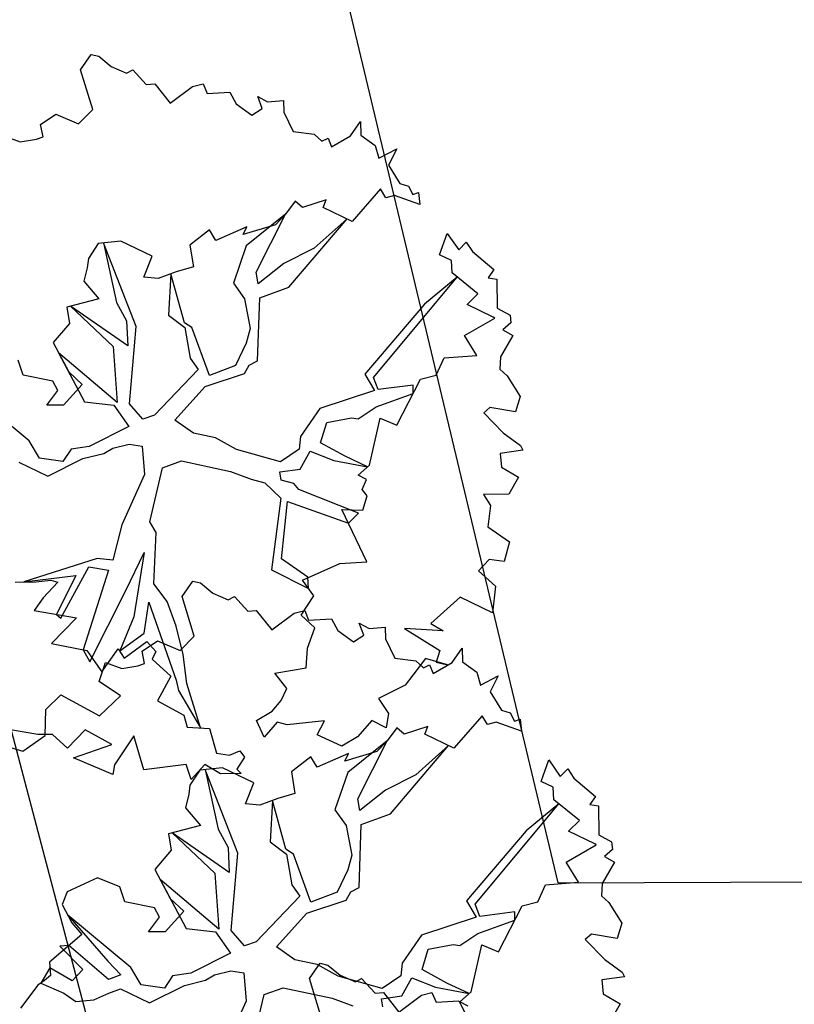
# Model space of a CAD drawing. Header units: metres. Extents: x 2643011 to 2643179, y 1217594 to 1217713.
# Tile 38 of 60: x 2643076 to 2643086, y 1217671 to 1217684. Entities that reach past the tile are written whole.
import ezdxf

# ---------------------------------------------------------------- set-up
doc = ezdxf.new("R2010")
doc.units = ezdxf.units.M
doc.linetypes.add('AUSGEZOGEN', pattern=[0])
for name, color, linetype in [('XR$1$_65377', 7, 'Continuous'), ('XR$1$_65397', 7, 'Continuous'), ('XR$1$_65398', 7, 'Continuous')]:
    doc.layers.add(name, color=color, linetype=linetype)

msp = doc.modelspace()

# ---------------------------------------------------------------- linework, layer by layer
at = {"layer": 'XR$1$_65377', "color": 96, "linetype": 'AUSGEZOGEN', "lineweight": 25, "transparency": 33554687}
for q in [(2643079.401, 1217688.001), (2643131.402, 1217672.395)]:
    msp.add_line((2643083.172, 1217672.191), q, dxfattribs=at)
at = {"layer": 'XR$1$_65397', "color": 12, "linetype": 'AUSGEZOGEN', "lineweight": 25, "transparency": 33554687}
msp.add_lwpolyline([(2643081.621, 1217661.823), (2643081.241, 1217661.898), (2643079.949, 1217662.552), (2643078.806, 1217663.557), (2643078.317, 1217664.196), (2643070.543, 1217693.697), (2643070.424, 1217694.817), (2643070.243, 1217698.399), (2643070.143, 1217698.981), (2643070.235, 1217699.599), (2643070.706, 1217700.141), (2643076.644, 1217706.284)], dxfattribs=at)
at = {"layer": 'XR$1$_65398', "color": 250, "linetype": 'AUSGEZOGEN', "lineweight": -3, "transparency": 33554687}
for p, q in [((2643076.608, 1217683.366), (2643076.755, 1217683.578)), ((2643076.755, 1217683.578), (2643076.861, 1217683.553)), ((2643076.861, 1217683.553), (2643077.03, 1217683.414)), ((2643077.03, 1217683.414), (2643077.241, 1217683.321)), ((2643076.776, 1217682.821), (2643076.608, 1217683.366)), ((2643077.241, 1217683.321), (2643077.326, 1217683.366)), ((2643077.326, 1217683.366), (2643077.512, 1217683.167)), ((2643077.512, 1217683.167), (2643077.628, 1217683.174)), ((2643077.628, 1217683.174), (2643077.838, 1217682.906)), ((2643077.838, 1217682.906), (2643078.148, 1217683.139)), ((2643078.148, 1217683.139), (2643078.292, 1217683.173)), ((2643078.292, 1217683.173), (2643078.347, 1217683.04)), ((2643078.347, 1217683.04), (2643078.661, 1217683.059)), ((2643078.661, 1217683.059), (2643078.746, 1217682.899)), ((2643079.105, 1217682.833), (2643079.043, 1217683.001)), ((2643079.043, 1217683.001), (2643079.179, 1217682.926)), ((2643078.746, 1217682.899), (2643078.963, 1217682.743)), ((2643078.963, 1217682.743), (2643079.105, 1217682.833)), ((2643079.179, 1217682.926), (2643079.397, 1217682.945)), ((2643079.397, 1217682.945), (2643079.401, 1217682.784)), ((2643076.057, 1217682.616), (2643076.27, 1217682.755)), ((2643076.27, 1217682.755), (2643076.583, 1217682.623)), ((2643076.583, 1217682.623), (2643076.776, 1217682.821)), ((2643079.401, 1217682.784), (2643079.53, 1217682.517)), ((2643076.093, 1217682.446), (2643076.057, 1217682.616)), ((2643080.318, 1217682.457), (2643080.457, 1217682.654)), ((2643080.457, 1217682.654), (2643080.46, 1217682.467)), ((2643075.557, 1217682.46), (2643075.778, 1217682.376)), ((2643076.002, 1217682.413), (2643076.093, 1217682.446)), ((2643079.53, 1217682.517), (2643079.82, 1217682.48)), ((2643079.82, 1217682.48), (2643079.924, 1217682.385)), ((2643079.924, 1217682.385), (2643080.009, 1217682.429)), ((2643080.009, 1217682.429), (2643080.057, 1217682.308)), ((2643080.057, 1217682.308), (2643080.318, 1217682.457)), ((2643080.46, 1217682.467), (2643080.657, 1217682.327)), ((2643075.778, 1217682.376), (2643076.002, 1217682.413)), ((2643080.657, 1217682.327), (2643080.708, 1217682.15)), ((2643080.708, 1217682.15), (2643080.953, 1217682.279)), ((2643080.953, 1217682.279), (2643080.838, 1217682.056)), ((2643080.838, 1217682.056), (2643080.998, 1217681.805)), ((2643080.998, 1217681.805), (2643081.114, 1217681.769)), ((2643081.114, 1217681.769), (2643081.174, 1217681.654)), ((2643080.729, 1217681.729), (2643080.343, 1217681.282)), ((2643080.805, 1217681.606), (2643080.729, 1217681.729)), ((2643080.922, 1217681.641), (2643080.805, 1217681.606)), ((2643081.273, 1217681.517), (2643080.922, 1217681.641)), ((2643081.174, 1217681.654), (2643081.253, 1217681.68)), ((2643081.253, 1217681.68), (2643081.273, 1217681.517)), ((2643079.56, 1217681.56), (2643079.426, 1217681.381)), ((2643079.658, 1217681.476), (2643079.56, 1217681.56)), ((2643079.983, 1217681.578), (2643079.658, 1217681.476)), ((2643079.944, 1217681.476), (2643079.983, 1217681.578)), ((2643080.343, 1217681.282), (2643079.944, 1217681.476)), ((2643079.426, 1217681.381), (2643078.884, 1217680.945)), ((2643079.02, 1217680.584), (2643079.426, 1217681.381)), ((2643079.426, 1217681.381), (2643079.286, 1217681.238)), ((2643078.895, 1217681.209), (2643078.466, 1217681.021)), ((2643079.286, 1217681.238), (2643078.844, 1217681.101)), ((2643078.844, 1217681.101), (2643078.895, 1217681.209)), ((2643079.469, 1217680.377), (2643080.271, 1217681.317)), ((2643080.271, 1217681.317), (2643079.82, 1217680.913)), ((2643078.379, 1217681.165), (2643078.11, 1217680.957)), ((2643078.466, 1217681.021), (2643078.379, 1217681.165)), ((2643081.543, 1217680.822), (2643081.645, 1217681.119)), ((2643081.645, 1217681.119), (2643081.805, 1217680.89)), ((2643076.85, 1217680.98), (2643076.716, 1217680.774)), ((2643077.163, 1217681.01), (2643076.85, 1217680.98)), ((2643077.372, 1217679.838), (2643076.924, 1217680.987)), ((2643076.924, 1217680.987), (2643077.105, 1217680.169)), ((2643077.595, 1217680.805), (2643077.163, 1217681.01)), ((2643078.11, 1217680.957), (2643078.159, 1217680.659)), ((2643078.884, 1217680.945), (2643078.709, 1217680.435)), ((2643081.805, 1217680.89), (2643081.909, 1217680.999)), ((2643081.909, 1217680.999), (2643081.993, 1217680.87)), ((2643077.478, 1217680.516), (2643077.595, 1217680.805)), ((2643079.82, 1217680.913), (2643079.404, 1217680.706)), ((2643081.707, 1217680.746), (2643081.543, 1217680.822)), ((2643081.993, 1217680.87), (2643082.287, 1217680.62)), ((2643076.716, 1217680.774), (2643076.702, 1217680.647)), ((2643079.404, 1217680.706), (2643079.05, 1217680.426)), ((2643081.717, 1217680.574), (2643081.707, 1217680.746)), ((2643076.702, 1217680.647), (2643076.654, 1217680.46)), ((2643077.925, 1217680.59), (2643077.677, 1217680.497)), ((2643077.849, 1217680.561), (2643077.819, 1217679.993)), ((2643078.035, 1217679.891), (2643077.849, 1217680.561)), ((2643078.159, 1217680.659), (2643077.925, 1217680.59)), ((2643079.05, 1217680.426), (2643079.02, 1217680.584)), ((2643082.068, 1217680.288), (2643081.717, 1217680.574)), ((2643082.287, 1217680.62), (2643082.21, 1217680.509)), ((2643076.654, 1217680.46), (2643076.862, 1217680.218)), ((2643077.677, 1217680.497), (2643077.478, 1217680.516)), ((2643078.709, 1217680.435), (2643078.862, 1217680.219)), ((2643080.636, 1217679.139), (2643081.785, 1217680.518)), ((2643081.785, 1217680.518), (2643081.333, 1217680.144)), ((2643082.21, 1217680.509), (2643082.328, 1217680.491)), ((2643082.328, 1217680.491), (2643082.335, 1217680.089)), ((2643079.071, 1217680.232), (2643079.469, 1217680.377)), ((2643081.919, 1217680.14), (2643082.068, 1217680.288)), ((2643076.862, 1217680.218), (2643076.42, 1217680.105)), ((2643077.105, 1217680.169), (2643077.238, 1217679.915)), ((2643078.862, 1217680.219), (2643078.941, 1217679.813)), ((2643079.041, 1217679.367), (2643079.071, 1217680.232)), ((2643081.333, 1217680.144), (2643080.516, 1217679.184)), ((2643082.28, 1217679.967), (2643081.919, 1217680.14)), ((2643076.42, 1217680.105), (2643076.457, 1217679.881)), ((2643077.257, 1217679.573), (2643076.473, 1217680.118)), ((2643076.473, 1217680.118), (2643077.057, 1217679.564)), ((2643077.819, 1217679.993), (2643078.042, 1217679.825)), ((2643082.335, 1217680.089), (2643082.51, 1217679.992)), ((2643082.51, 1217679.992), (2643082.521, 1217679.89)), ((2643076.457, 1217679.881), (2643076.234, 1217679.617)), ((2643077.238, 1217679.915), (2643077.257, 1217679.573)), ((2643078.14, 1217679.823), (2643078.035, 1217679.891)), ((2643081.883, 1217679.716), (2643082.3, 1217679.951)), ((2643082.3, 1217679.951), (2643082.28, 1217679.967)), ((2643082.521, 1217679.89), (2643082.41, 1217679.793)), ((2643077.283, 1217678.776), (2643077.372, 1217679.838)), ((2643078.042, 1217679.825), (2643078.117, 1217679.405)), ((2643078.379, 1217679.165), (2643078.14, 1217679.823)), ((2643078.941, 1217679.813), (2643078.886, 1217679.61)), ((2643082.41, 1217679.793), (2643082.548, 1217679.715)), ((2643076.234, 1217679.617), (2643076.446, 1217679.215)), ((2643078.886, 1217679.61), (2643078.74, 1217679.301)), ((2643082.056, 1217679.44), (2643081.883, 1217679.716)), ((2643082.548, 1217679.715), (2643082.379, 1217679.421)), ((2643077.111, 1217678.794), (2643076.307, 1217679.478)), ((2643076.307, 1217679.478), (2643076.664, 1217678.801)), ((2643077.057, 1217679.564), (2643077.111, 1217678.794)), ((2643075.822, 1217679.168), (2643075.752, 1217679.374)), ((2643078.117, 1217679.405), (2643078.227, 1217679.247)), ((2643078.926, 1217679.307), (2643079.041, 1217679.367)), ((2643081.495, 1217679.171), (2643081.603, 1217679.406)), ((2643081.603, 1217679.406), (2643082.056, 1217679.44)), ((2643082.379, 1217679.421), (2643082.37, 1217679.254)), ((2643076.446, 1217679.215), (2643076.63, 1217679.042)), ((2643078.227, 1217679.247), (2643077.624, 1217678.62)), ((2643078.323, 1217679.016), (2643078.863, 1217679.192)), ((2643078.74, 1217679.301), (2643078.379, 1217679.165)), ((2643078.863, 1217679.192), (2643078.926, 1217679.307)), ((2643080.516, 1217679.184), (2643080.65, 1217678.957)), ((2643082.37, 1217679.254), (2643082.473, 1217679.162)), ((2643076.228, 1217679.085), (2643075.822, 1217679.168)), ((2643076.295, 1217678.958), (2643076.228, 1217679.085)), ((2643076.63, 1217679.042), (2643076.374, 1217678.757)), ((2643080.697, 1217678.971), (2643080.636, 1217679.139)), ((2643080.955, 1217678.481), (2643081.281, 1217679.116)), ((2643081.281, 1217679.116), (2643081.495, 1217679.171)), ((2643082.473, 1217679.162), (2643082.65, 1217678.877)), ((2643075.904, 1217678.265), (2643075.038, 1217678.986)), ((2643076.145, 1217678.759), (2643076.295, 1217678.958)), ((2643077.903, 1217678.551), (2643078.323, 1217679.016)), ((2643080.65, 1217678.957), (2643079.899, 1217678.712)), ((2643080.67, 1217678.736), (2643081.18, 1217678.919)), ((2643081.179, 1217679.031), (2643080.697, 1217678.971)), ((2643081.18, 1217678.919), (2643081.179, 1217679.031)), ((2643076.664, 1217678.801), (2643077.065, 1217678.758)), ((2643077.465, 1217678.563), (2643077.283, 1217678.776)), ((2643082.65, 1217678.877), (2643082.587, 1217678.666)), ((2643076.374, 1217678.757), (2643076.145, 1217678.759)), ((2643077.065, 1217678.758), (2643077.274, 1217678.463)), ((2643079.899, 1217678.712), (2643079.631, 1217678.327)), ((2643080.423, 1217678.568), (2643080.67, 1217678.736)), ((2643082.233, 1217678.723), (2643082.148, 1217678.651)), ((2643082.148, 1217678.651), (2643082.416, 1217678.375)), ((2643082.587, 1217678.666), (2643082.233, 1217678.723)), ((2643077.624, 1217678.62), (2643077.465, 1217678.563)), ((2643078.159, 1217678.374), (2643077.903, 1217678.551)), ((2643079.905, 1217678.24), (2643079.991, 1217678.517)), ((2643079.991, 1217678.517), (2643080.333, 1217678.585)), ((2643080.333, 1217678.585), (2643080.423, 1217678.568)), ((2643080.581, 1217677.932), (2643080.727, 1217678.577)), ((2643080.727, 1217678.577), (2643080.955, 1217678.481)), ((2643077.274, 1217678.463), (2643076.729, 1217678.187)), ((2643078.465, 1217678.307), (2643078.159, 1217678.374)), ((2643082.416, 1217678.375), (2643082.654, 1217678.203)), ((2643076.043, 1217678.03), (2643075.904, 1217678.265)), ((2643078.754, 1217678.147), (2643078.465, 1217678.307)), ((2643079.631, 1217678.327), (2643079.615, 1217678.153)), ((2643080.247, 1217678.054), (2643079.905, 1217678.24)), ((2643076.478, 1217678.151), (2643076.365, 1217677.984)), ((2643076.729, 1217678.187), (2643076.478, 1217678.151)), ((2643076.642, 1217678.022), (2643076.93, 1217678.092)), ((2643076.93, 1217678.092), (2643077.052, 1217678.168)), ((2643077.052, 1217678.168), (2643077.278, 1217678.222)), ((2643077.278, 1217678.222), (2643077.456, 1217678.192)), ((2643077.456, 1217678.192), (2643077.487, 1217677.803)), ((2643079.356, 1217677.978), (2643078.754, 1217678.147)), ((2643079.615, 1217678.153), (2643079.356, 1217677.978)), ((2643079.626, 1217677.877), (2643079.766, 1217678.124)), ((2643079.766, 1217678.124), (2643080.088, 1217677.997)), ((2643082.687, 1217678.14), (2643082.375, 1217678.095)), ((2643082.375, 1217678.095), (2643082.395, 1217677.904)), ((2643082.654, 1217678.203), (2643082.687, 1217678.14)), ((2643075.761, 1217677.974), (2643076.16, 1217677.779)), ((2643076.365, 1217677.984), (2643076.043, 1217678.03)), ((2643076.16, 1217677.779), (2643076.642, 1217678.022)), ((2643077.736, 1217677.895), (2643077.995, 1217677.99)), ((2643077.995, 1217677.99), (2643078.669, 1217677.847)), ((2643080.088, 1217677.997), (2643080.554, 1217677.909)), ((2643080.554, 1217677.909), (2643080.247, 1217678.054)), ((2643077.559, 1217677.154), (2643077.736, 1217677.895)), ((2643078.669, 1217677.847), (2643078.954, 1217677.738)), ((2643079.349, 1217677.839), (2643079.626, 1217677.877)), ((2643079.366, 1217677.724), (2643079.349, 1217677.839)), ((2643080.425, 1217677.796), (2643080.581, 1217677.932)), ((2643082.395, 1217677.904), (2643082.628, 1217677.769)), ((2643077.487, 1217677.803), (2643077.175, 1217677.114)), ((2643078.954, 1217677.738), (2643079.143, 1217677.688)), ((2643079.143, 1217677.688), (2643079.361, 1217677.478)), ((2643079.54, 1217677.681), (2643079.366, 1217677.724)), ((2643080.538, 1217677.736), (2643080.425, 1217677.796)), ((2643080.477, 1217677.596), (2643080.538, 1217677.736)), ((2643082.628, 1217677.769), (2643082.493, 1217677.535)), ((2643079.61, 1217677.598), (2643079.54, 1217677.681)), ((2643080.43, 1217677.274), (2643079.61, 1217677.598)), ((2643080.549, 1217677.51), (2643080.477, 1217677.596)), ((2643079.361, 1217677.478), (2643079.233, 1217676.492)), ((2643079.368, 1217676.645), (2643079.454, 1217677.435)), ((2643079.454, 1217677.435), (2643080.289, 1217677.134)), ((2643080.489, 1217677.316), (2643080.549, 1217677.51)), ((2643082.493, 1217677.535), (2643082.144, 1217677.529)), ((2643082.144, 1217677.529), (2643082.241, 1217677.376)), ((2643080.541, 1217676.603), (2643080.198, 1217677.325)), ((2643080.198, 1217677.325), (2643080.489, 1217677.316)), ((2643082.241, 1217677.376), (2643082.204, 1217677.086)), ((2643077.648, 1217677.008), (2643077.559, 1217677.154)), ((2643080.289, 1217677.134), (2643080.43, 1217677.274)), ((2643077.175, 1217677.114), (2643077.053, 1217676.628)), ((2643082.204, 1217677.086), (2643082.502, 1217676.88)), ((2643077.614, 1217676.303), (2643077.648, 1217677.008)), ((2643082.502, 1217676.88), (2643082.429, 1217676.61)), ((2643076.837, 1217676.649), (2643075.828, 1217676.327)), ((2643077.053, 1217676.628), (2643076.837, 1217676.649)), ((2643077.231, 1217676.209), (2643077.484, 1217676.732)), ((2643077.484, 1217676.732), (2643077.342, 1217675.846)), ((2643079.733, 1217676.393), (2643079.368, 1217676.645)), ((2643082.225, 1217676.637), (2643082.077, 1217676.478)), ((2643082.429, 1217676.61), (2643082.225, 1217676.637)), ((2643076.338, 1217675.831), (2643076.723, 1217676.536)), ((2643076.992, 1217676.488), (2643076.644, 1217675.395)), ((2643076.723, 1217676.536), (2643076.992, 1217676.488)), ((2643079.233, 1217676.492), (2643079.74, 1217676.238)), ((2643079.657, 1217676.353), (2643080.173, 1217676.582)), ((2643080.173, 1217676.582), (2643080.541, 1217676.603)), ((2643082.077, 1217676.478), (2643082.312, 1217676.267)), ((2643075.828, 1217676.327), (2643076.544, 1217676.414)), ((2643075.995, 1217676.329), (2643076.199, 1217676.352)), ((2643076.199, 1217676.352), (2643076.296, 1217676.322)), ((2643076.544, 1217676.414), (2643076.279, 1217675.882)), ((2643078.004, 1217676.126), (2643078.151, 1217676.339)), ((2643078.151, 1217676.339), (2643078.257, 1217676.314)), ((2643079.813, 1217676.138), (2643079.657, 1217676.353)), ((2643079.74, 1217676.238), (2643079.733, 1217676.393)), ((2643075.711, 1217676.326), (2643075.995, 1217676.329)), ((2643076.296, 1217676.322), (2643076.096, 1217676.108)), ((2643076.736, 1217675.23), (2643077.231, 1217676.209)), ((2643077.797, 1217676.059), (2643077.614, 1217676.303)), ((2643078.257, 1217676.314), (2643078.426, 1217676.175)), ((2643082.312, 1217676.267), (2643082.271, 1217675.905)), ((2643076.096, 1217676.108), (2643075.971, 1217675.934)), ((2643078.172, 1217675.582), (2643078.004, 1217676.126)), ((2643078.426, 1217676.175), (2643078.638, 1217676.082)), ((2643078.638, 1217676.082), (2643078.722, 1217676.127)), ((2643078.722, 1217676.127), (2643078.908, 1217675.927)), ((2643079.642, 1217675.87), (2643079.813, 1217676.138)), ((2643081.824, 1217676.117), (2643081.421, 1217675.754)), ((2643082.271, 1217675.905), (2643081.824, 1217676.117)), ((2643075.971, 1217675.934), (2643076.552, 1217675.835)), ((2643077.485, 1217675.625), (2643077.546, 1217676.051)), ((2643077.546, 1217676.051), (2643077.922, 1217674.979)), ((2643077.922, 1217675.72), (2643077.797, 1217676.059)), ((2643078.908, 1217675.927), (2643079.024, 1217675.935)), ((2643079.024, 1217675.935), (2643079.235, 1217675.667)), ((2643079.544, 1217675.9), (2643079.689, 1217675.934)), ((2643079.689, 1217675.934), (2643079.743, 1217675.8)), ((2643076.552, 1217675.835), (2643076.21, 1217675.481)), ((2643076.279, 1217675.882), (2643076.338, 1217675.831)), ((2643077.342, 1217675.846), (2643077.147, 1217675.379)), ((2643079.235, 1217675.667), (2643079.544, 1217675.9)), ((2643079.829, 1217675.698), (2643079.642, 1217675.87)), ((2643079.743, 1217675.8), (2643080.058, 1217675.819)), ((2643080.058, 1217675.819), (2643080.142, 1217675.659)), ((2643078.02, 1217675.328), (2643077.922, 1217675.72)), ((2643079.729, 1217675.418), (2643079.829, 1217675.698)), ((2643080.142, 1217675.659), (2643080.359, 1217675.504)), ((2643080.501, 1217675.594), (2643080.439, 1217675.762)), ((2643080.439, 1217675.762), (2643080.575, 1217675.687)), ((2643080.575, 1217675.687), (2643080.793, 1217675.705)), ((2643080.793, 1217675.705), (2643080.797, 1217675.545)), ((2643081.592, 1217675.655), (2643081.062, 1217675.688)), ((2643081.062, 1217675.688), (2643081.545, 1217675.387)), ((2643081.421, 1217675.754), (2643081.592, 1217675.655)), ((2643077.147, 1217675.379), (2643077.485, 1217675.625)), ((2643077.979, 1217675.383), (2643078.172, 1217675.582)), ((2643080.359, 1217675.504), (2643080.501, 1217675.594)), ((2643080.797, 1217675.545), (2643080.926, 1217675.278)), ((2643076.21, 1217675.481), (2643076.693, 1217675.385)), ((2643076.644, 1217675.395), (2643076.736, 1217675.23)), ((2643076.903, 1217675.09), (2643077.128, 1217675.409)), ((2643077.128, 1217675.409), (2643077.209, 1217675.278)), ((2643077.209, 1217675.278), (2643077.52, 1217675.508)), ((2643077.454, 1217675.377), (2643077.666, 1217675.516)), ((2643077.52, 1217675.508), (2643077.645, 1217675.373)), ((2643077.666, 1217675.516), (2643077.979, 1217675.383)), ((2643079.709, 1217675.149), (2643079.729, 1217675.418)), ((2643081.545, 1217675.387), (2643081.495, 1217675.226)), ((2643081.714, 1217675.218), (2643081.854, 1217675.415)), ((2643081.854, 1217675.415), (2643081.856, 1217675.227)), ((2643076.693, 1217675.385), (2643076.903, 1217675.09)), ((2643077.489, 1217675.206), (2643077.454, 1217675.377)), ((2643077.645, 1217675.373), (2643077.594, 1217675.265)), ((2643077.594, 1217675.265), (2643077.851, 1217675.034)), ((2643078.067, 1217674.932), (2643078.02, 1217675.328)), ((2643080.926, 1217675.278), (2643081.216, 1217675.241)), ((2643081.35, 1217675.273), (2643081.173, 1217675.044)), ((2643081.65, 1217675.188), (2643081.35, 1217675.273)), ((2643076.864, 1217674.958), (2643076.953, 1217675.221)), ((2643076.953, 1217675.221), (2643077.175, 1217675.137)), ((2643077.175, 1217675.137), (2643077.398, 1217675.174)), ((2643077.398, 1217675.174), (2643077.489, 1217675.206)), ((2643079.278, 1217675.072), (2643079.709, 1217675.149)), ((2643081.216, 1217675.241), (2643081.32, 1217675.146)), ((2643081.32, 1217675.146), (2643081.405, 1217675.19)), ((2643081.405, 1217675.19), (2643081.453, 1217675.069)), ((2643081.453, 1217675.069), (2643081.714, 1217675.218)), ((2643081.495, 1217675.226), (2643081.65, 1217675.188)), ((2643081.856, 1217675.227), (2643082.053, 1217675.088)), ((2643077.851, 1217675.034), (2643077.667, 1217674.694)), ((2643079.443, 1217674.862), (2643079.278, 1217675.072)), ((2643081.173, 1217675.044), (2643081.068, 1217674.908)), ((2643082.053, 1217675.088), (2643082.104, 1217674.91)), ((2643082.104, 1217674.91), (2643082.349, 1217675.039)), ((2643082.349, 1217675.039), (2643082.235, 1217674.817)), ((2643077.157, 1217674.761), (2643076.864, 1217674.958)), ((2643077.922, 1217674.979), (2643077.956, 1217674.834)), ((2643078.256, 1217674.32), (2643078.067, 1217674.932)), ((2643079.367, 1217674.698), (2643079.443, 1217674.862)), ((2643081.068, 1217674.908), (2643080.703, 1217674.727)), ((2643076.133, 1217674.572), (2643076.338, 1217674.777)), ((2643076.338, 1217674.777), (2643076.868, 1217674.489)), ((2643076.868, 1217674.489), (2643077.157, 1217674.761)), ((2643077.956, 1217674.834), (2643078.256, 1217674.32)), ((2643080.703, 1217674.727), (2643080.841, 1217674.518)), ((2643082.235, 1217674.817), (2643082.394, 1217674.565)), ((2643077.667, 1217674.694), (2643078.028, 1217674.494)), ((2643079.241, 1217674.551), (2643079.367, 1217674.698)), ((2643076.121, 1217674.215), (2643076.133, 1217674.572)), ((2643078.028, 1217674.494), (2643078.075, 1217674.33)), ((2643079.025, 1217674.425), (2643079.241, 1217674.551)), ((2643080.841, 1217674.518), (2643080.808, 1217674.323)), ((2643082.126, 1217674.489), (2643081.74, 1217674.043)), ((2643082.202, 1217674.367), (2643082.126, 1217674.489)), ((2643082.394, 1217674.565), (2643082.51, 1217674.53)), ((2643082.51, 1217674.53), (2643082.57, 1217674.415)), ((2643082.57, 1217674.415), (2643082.649, 1217674.441)), ((2643082.649, 1217674.441), (2643082.669, 1217674.278)), ((2643078.075, 1217674.33), (2643078.381, 1217674.314)), ((2643078.381, 1217674.314), (2643078.479, 1217673.975)), ((2643079.131, 1217674.195), (2643079.025, 1217674.425)), ((2643079.31, 1217674.398), (2643079.131, 1217674.195)), ((2643079.448, 1217674.363), (2643079.31, 1217674.398)), ((2643079.96, 1217674.416), (2643079.448, 1217674.363)), ((2643079.859, 1217674.228), (2643079.96, 1217674.416)), ((2643080.609, 1217674.423), (2643080.415, 1217674.197)), ((2643080.808, 1217674.323), (2643080.609, 1217674.423)), ((2643080.956, 1217674.32), (2643080.823, 1217674.142)), ((2643081.054, 1217674.237), (2643080.956, 1217674.32)), ((2643081.379, 1217674.339), (2643081.054, 1217674.237)), ((2643081.34, 1217674.237), (2643081.379, 1217674.339)), ((2643082.319, 1217674.402), (2643082.202, 1217674.367)), ((2643082.669, 1217674.278), (2643082.319, 1217674.402)), ((2643076.02, 1217674.231), (2643075.648, 1217674.293)), ((2643075.814, 1217673.999), (2643076.121, 1217674.215)), ((2643076.222, 1217674.229), (2643076.02, 1217674.231)), ((2643076.429, 1217674.041), (2643076.222, 1217674.229)), ((2643076.674, 1217674.294), (2643076.429, 1217674.041)), ((2643077.039, 1217674.092), (2643076.674, 1217674.294)), ((2643077.339, 1217674.212), (2643077.077, 1217673.815)), ((2643077.477, 1217673.744), (2643077.339, 1217674.212)), ((2643080.197, 1217674.07), (2643079.859, 1217674.228)), ((2643080.415, 1217674.197), (2643080.197, 1217674.07)), ((2643081.74, 1217674.043), (2643081.34, 1217674.237)), ((2643075.491, 1217674.099), (2643075.814, 1217673.999)), ((2643076.513, 1217673.911), (2643077.039, 1217674.092)), ((2643080.823, 1217674.142), (2643080.281, 1217673.706)), ((2643080.417, 1217673.345), (2643080.823, 1217674.142)), ((2643080.823, 1217674.142), (2643080.682, 1217673.998)), ((2643080.866, 1217673.138), (2643081.667, 1217674.078)), ((2643081.667, 1217674.078), (2643081.216, 1217673.674)), ((2643077.051, 1217673.682), (2643076.513, 1217673.911)), ((2643078.479, 1217673.975), (2643078.657, 1217673.945)), ((2643078.657, 1217673.945), (2643078.797, 1217674.008)), ((2643078.86, 1217673.918), (2643078.757, 1217673.755)), ((2643078.797, 1217674.008), (2643078.86, 1217673.918)), ((2643079.775, 1217673.925), (2643079.506, 1217673.718)), ((2643079.862, 1217673.782), (2643079.775, 1217673.925)), ((2643080.292, 1217673.97), (2643079.862, 1217673.782)), ((2643080.682, 1217673.998), (2643080.241, 1217673.862)), ((2643080.241, 1217673.862), (2643080.292, 1217673.97)), ((2643077.077, 1217673.815), (2643077.051, 1217673.682)), ((2643078.059, 1217673.819), (2643077.477, 1217673.744)), ((2643078.129, 1217673.613), (2643078.059, 1217673.819)), ((2643078.317, 1217673.82), (2643078.129, 1217673.613)), ((2643078.559, 1217673.771), (2643078.247, 1217673.741)), ((2643078.532, 1217673.691), (2643078.317, 1217673.82)), ((2643078.991, 1217673.566), (2643078.559, 1217673.771)), ((2643082.94, 1217673.583), (2643083.042, 1217673.88)), ((2643083.042, 1217673.88), (2643083.201, 1217673.651)), ((2643078.247, 1217673.741), (2643078.112, 1217673.535)), ((2643078.768, 1217672.599), (2643078.32, 1217673.748)), ((2643078.32, 1217673.748), (2643078.501, 1217672.929)), ((2643078.816, 1217673.694), (2643078.532, 1217673.691)), ((2643078.757, 1217673.755), (2643078.816, 1217673.694)), ((2643079.506, 1217673.718), (2643079.555, 1217673.42)), ((2643080.281, 1217673.706), (2643080.105, 1217673.196)), ((2643081.216, 1217673.674), (2643080.8, 1217673.466)), ((2643083.201, 1217673.651), (2643083.305, 1217673.76)), ((2643083.305, 1217673.76), (2643083.389, 1217673.631)), ((2643083.389, 1217673.631), (2643083.683, 1217673.38)), ((2643078.112, 1217673.535), (2643078.098, 1217673.408)), ((2643078.874, 1217673.276), (2643078.991, 1217673.566)), ((2643083.103, 1217673.507), (2643082.94, 1217673.583)), ((2643083.113, 1217673.334), (2643083.103, 1217673.507)), ((2643078.098, 1217673.408), (2643078.05, 1217673.221)), ((2643079.555, 1217673.42), (2643079.321, 1217673.35)), ((2643080.8, 1217673.466), (2643080.446, 1217673.187)), ((2643083.683, 1217673.38), (2643083.606, 1217673.27)), ((2643078.05, 1217673.221), (2643078.259, 1217672.979)), ((2643079.073, 1217673.258), (2643078.874, 1217673.276)), ((2643079.321, 1217673.35), (2643079.073, 1217673.258)), ((2643079.245, 1217673.322), (2643079.215, 1217672.754)), ((2643079.431, 1217672.652), (2643079.245, 1217673.322)), ((2643080.446, 1217673.187), (2643080.417, 1217673.345)), ((2643082.032, 1217671.9), (2643083.181, 1217673.279)), ((2643083.181, 1217673.279), (2643082.73, 1217672.905)), ((2643083.464, 1217673.049), (2643083.113, 1217673.334)), ((2643083.606, 1217673.27), (2643083.724, 1217673.251)), ((2643083.724, 1217673.251), (2643083.731, 1217672.85)), ((2643080.105, 1217673.196), (2643080.258, 1217672.979)), ((2643080.467, 1217672.993), (2643080.866, 1217673.138)), ((2643078.259, 1217672.979), (2643077.816, 1217672.866)), ((2643080.258, 1217672.979), (2643080.337, 1217672.573)), ((2643080.437, 1217672.128), (2643080.467, 1217672.993)), ((2643083.315, 1217672.9), (2643083.464, 1217673.049)), ((2643077.816, 1217672.866), (2643077.853, 1217672.642)), ((2643078.653, 1217672.334), (2643077.869, 1217672.879)), ((2643077.869, 1217672.879), (2643078.453, 1217672.325)), ((2643078.501, 1217672.929), (2643078.635, 1217672.676)), ((2643082.73, 1217672.905), (2643081.912, 1217671.944)), ((2643083.676, 1217672.728), (2643083.315, 1217672.9)), ((2643083.731, 1217672.85), (2643083.906, 1217672.753)), ((2643079.215, 1217672.754), (2643079.439, 1217672.586)), ((2643083.28, 1217672.476), (2643083.696, 1217672.712)), ((2643083.696, 1217672.712), (2643083.676, 1217672.728)), ((2643083.906, 1217672.753), (2643083.917, 1217672.651)), ((2643077.853, 1217672.642), (2643077.63, 1217672.377)), ((2643078.635, 1217672.676), (2643078.653, 1217672.334)), ((2643078.679, 1217671.537), (2643078.768, 1217672.599)), ((2643079.536, 1217672.584), (2643079.431, 1217672.652)), ((2643079.439, 1217672.586), (2643079.513, 1217672.166)), ((2643079.775, 1217671.926), (2643079.536, 1217672.584)), ((2643080.337, 1217672.573), (2643080.282, 1217672.371)), ((2643083.917, 1217672.651), (2643083.807, 1217672.554)), ((2643083.807, 1217672.554), (2643083.944, 1217672.476)), ((2643083.452, 1217672.201), (2643083.28, 1217672.476)), ((2643083.944, 1217672.476), (2643083.775, 1217672.182)), ((2643077.63, 1217672.377), (2643077.842, 1217671.976)), ((2643078.453, 1217672.325), (2643078.508, 1217671.555)), ((2643080.282, 1217672.371), (2643080.136, 1217672.062)), ((2643076.84, 1217672.258), (2643076.427, 1217672.067)), ((2643077.148, 1217672.135), (2643076.84, 1217672.258)), ((2643078.508, 1217671.555), (2643077.703, 1217672.238)), ((2643077.703, 1217672.238), (2643078.06, 1217671.562)), ((2643079.513, 1217672.166), (2643079.624, 1217672.008)), ((2643082.891, 1217671.932), (2643082.999, 1217672.166)), ((2643082.999, 1217672.166), (2643083.452, 1217672.201)), ((2643083.775, 1217672.182), (2643083.766, 1217672.015)), ((2643076.427, 1217672.067), (2643076.356, 1217671.895)), ((2643077.218, 1217671.929), (2643077.148, 1217672.135)), ((2643079.624, 1217672.008), (2643079.02, 1217671.381)), ((2643080.136, 1217672.062), (2643079.775, 1217671.926)), ((2643080.259, 1217671.953), (2643080.322, 1217672.067)), ((2643080.322, 1217672.067), (2643080.437, 1217672.128)), ((2643083.766, 1217672.015), (2643083.869, 1217671.922)), ((2643076.356, 1217671.895), (2643076.489, 1217671.641)), ((2643077.625, 1217671.846), (2643077.218, 1217671.929)), ((2643077.842, 1217671.976), (2643078.026, 1217671.802)), ((2643079.719, 1217671.776), (2643080.259, 1217671.953)), ((2643081.912, 1217671.944), (2643082.047, 1217671.718)), ((2643082.094, 1217671.731), (2643082.032, 1217671.9)), ((2643082.352, 1217671.242), (2643082.677, 1217671.877)), ((2643082.677, 1217671.877), (2643082.891, 1217671.932)), ((2643083.869, 1217671.922), (2643084.046, 1217671.638)), ((2643077.3, 1217671.026), (2643076.434, 1217671.747)), ((2643076.434, 1217671.747), (2643076.982, 1217671.117)), ((2643077.692, 1217671.719), (2643077.625, 1217671.846)), ((2643078.026, 1217671.802), (2643077.771, 1217671.517)), ((2643079.3, 1217671.312), (2643079.719, 1217671.776)), ((2643082.575, 1217671.792), (2643082.094, 1217671.731)), ((2643082.576, 1217671.68), (2643082.575, 1217671.792)), ((2643076.489, 1217671.641), (2643076.627, 1217671.482)), ((2643077.542, 1217671.52), (2643077.692, 1217671.719)), ((2643082.047, 1217671.718), (2643081.296, 1217671.473)), ((2643082.067, 1217671.497), (2643082.576, 1217671.68)), ((2643084.046, 1217671.638), (2643083.984, 1217671.427)), ((2643076.627, 1217671.482), (2643076.18, 1217671.1)), ((2643077.771, 1217671.517), (2643077.542, 1217671.52)), ((2643078.06, 1217671.562), (2643078.461, 1217671.519)), ((2643078.461, 1217671.519), (2643078.671, 1217671.224)), ((2643078.861, 1217671.324), (2643078.679, 1217671.537)), ((2643081.296, 1217671.473), (2643081.028, 1217671.088)), ((2643081.82, 1217671.328), (2643082.067, 1217671.497)), ((2643083.63, 1217671.484), (2643083.544, 1217671.411)), ((2643083.984, 1217671.427), (2643083.63, 1217671.484)), ((2643076.448, 1217671.329), (2643076.322, 1217671.321)), ((2643076.995, 1217670.865), (2643076.448, 1217671.329)), ((2643079.02, 1217671.381), (2643078.861, 1217671.324)), ((2643081.387, 1217671.278), (2643081.729, 1217671.346)), ((2643081.729, 1217671.346), (2643081.82, 1217671.328)), ((2643081.977, 1217670.693), (2643082.123, 1217671.338)), ((2643082.123, 1217671.338), (2643082.352, 1217671.242)), ((2643083.544, 1217671.411), (2643083.813, 1217671.136)), ((2643076.322, 1217671.321), (2643076.638, 1217671.001)), ((2643078.671, 1217671.224), (2643078.125, 1217670.948)), ((2643079.555, 1217671.134), (2643079.3, 1217671.312)), ((2643081.301, 1217671.001), (2643081.387, 1217671.278)), ((2643076.18, 1217671.1), (2643076.195, 1217670.918)), ((2643076.982, 1217671.117), (2643077.163, 1217670.927)), ((2643079.861, 1217671.068), (2643079.555, 1217671.134)), ((2643079.753, 1217670.875), (2643079.9, 1217671.088)), ((2643080.15, 1217670.907), (2643079.861, 1217671.068)), ((2643079.9, 1217671.088), (2643080.006, 1217671.062)), ((2643080.006, 1217671.062), (2643080.175, 1217670.924)), ((2643081.028, 1217671.088), (2643081.011, 1217670.914)), ((2643083.813, 1217671.136), (2643084.05, 1217670.964)), ((2643076.186, 1217671.025), (2643076.064, 1217670.813)), ((2643076.493, 1217670.844), (2643076.186, 1217671.025)), ((2643076.638, 1217671.001), (2643076.493, 1217670.844)), ((2643077.163, 1217670.927), (2643076.995, 1217670.865)), ((2643077.44, 1217670.791), (2643077.3, 1217671.026)), ((2643078.125, 1217670.948), (2643077.874, 1217670.912)), ((2643078.326, 1217670.853), (2643078.448, 1217670.929)), ((2643078.448, 1217670.929), (2643078.674, 1217670.982)), ((2643078.674, 1217670.982), (2643078.852, 1217670.953)), ((2643078.852, 1217670.953), (2643078.883, 1217670.564)), ((2643080.175, 1217670.924), (2643080.387, 1217670.831)), ((2643081.643, 1217670.814), (2643081.301, 1217671.001)), ((2643084.05, 1217670.964), (2643084.084, 1217670.901)), ((2643076.022, 1217670.785), (2643075.783, 1217670.469)), ((2643076.113, 1217670.848), (2643076.022, 1217670.785)), ((2643076.064, 1217670.813), (2643076.377, 1217670.675)), ((2643076.195, 1217670.918), (2643076.113, 1217670.848)), ((2643077.761, 1217670.744), (2643077.44, 1217670.791)), ((2643077.874, 1217670.912), (2643077.761, 1217670.744)), ((2643078.039, 1217670.782), (2643078.326, 1217670.853)), ((2643079.921, 1217670.33), (2643079.753, 1217670.875)), ((2643080.752, 1217670.739), (2643080.15, 1217670.907)), ((2643080.387, 1217670.831), (2643080.471, 1217670.875)), ((2643080.471, 1217670.875), (2643080.657, 1217670.676)), ((2643081.011, 1217670.914), (2643080.752, 1217670.739)), ((2643081.022, 1217670.637), (2643081.162, 1217670.885)), ((2643081.162, 1217670.885), (2643081.484, 1217670.757)), ((2643081.95, 1217670.67), (2643081.643, 1217670.814)), ((2643084.084, 1217670.901), (2643083.771, 1217670.856)), ((2643083.771, 1217670.856), (2643083.791, 1217670.665)), ((2643076.377, 1217670.675), (2643076.545, 1217670.562)), ((2643076.792, 1217670.584), (2643076.998, 1217670.677)), ((2643076.998, 1217670.677), (2643077.157, 1217670.734)), ((2643077.157, 1217670.734), (2643077.557, 1217670.54)), ((2643077.557, 1217670.54), (2643078.039, 1217670.782)), ((2643078.956, 1217669.915), (2643079.132, 1217670.656)), ((2643079.132, 1217670.656), (2643079.391, 1217670.75)), ((2643079.391, 1217670.75), (2643080.065, 1217670.608)), ((2643080.657, 1217670.676), (2643080.773, 1217670.683)), ((2643080.773, 1217670.683), (2643080.984, 1217670.416)), ((2643080.984, 1217670.416), (2643081.293, 1217670.649)), ((2643081.293, 1217670.649), (2643081.438, 1217670.682)), ((2643081.438, 1217670.682), (2643081.493, 1217670.549)), ((2643081.484, 1217670.757), (2643081.95, 1217670.67)), ((2643081.821, 1217670.557), (2643081.977, 1217670.693)), ((2643083.791, 1217670.665), (2643084.024, 1217670.53)), ((2643076.545, 1217670.562), (2643076.792, 1217670.584)), ((2643078.883, 1217670.564), (2643078.571, 1217669.874)), ((2643080.065, 1217670.608), (2643080.35, 1217670.499)), ((2643080.745, 1217670.599), (2643081.022, 1217670.637)), ((2643080.763, 1217670.485), (2643080.745, 1217670.599)), ((2643081.493, 1217670.549), (2643081.807, 1217670.568)), ((2643081.807, 1217670.568), (2643081.891, 1217670.408)), ((2643081.934, 1217670.497), (2643081.821, 1217670.557)), ((2643084.024, 1217670.53), (2643083.889, 1217670.296))]:
    msp.add_line(p, q, dxfattribs=at)

doc.saveas('drawing.dxf')
